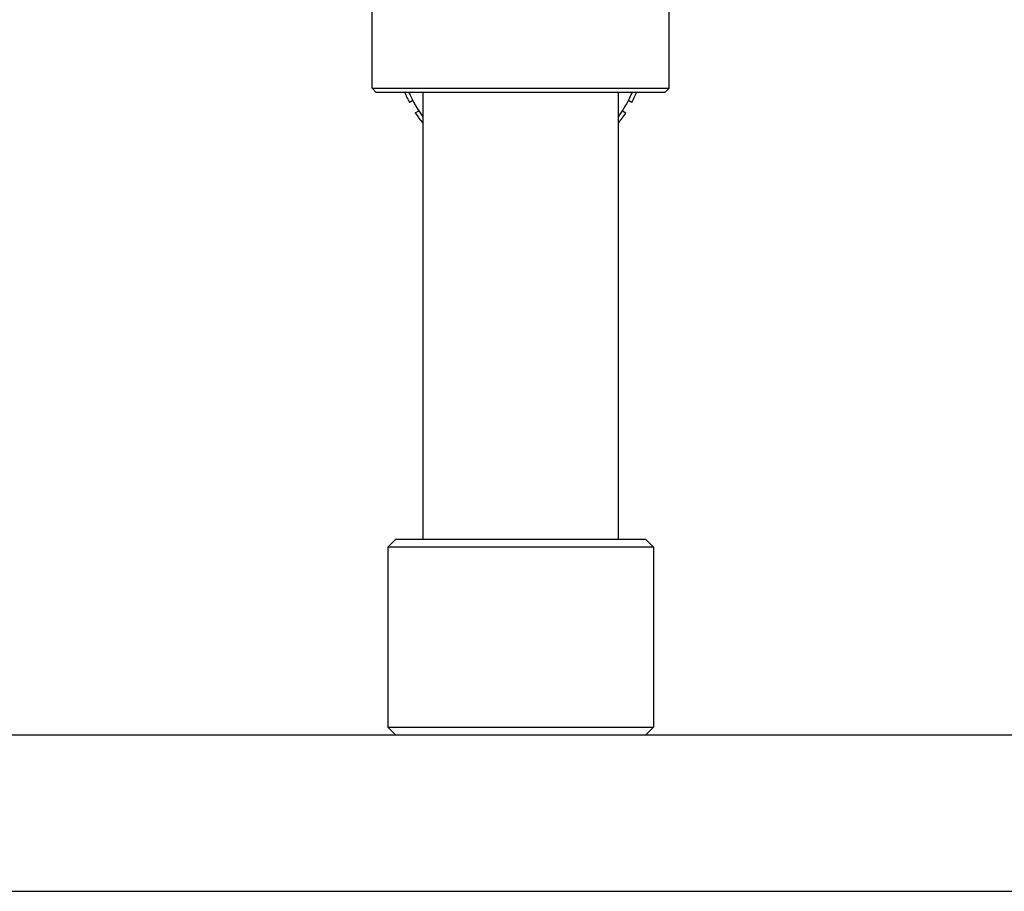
# Model space of a CAD drawing. Header units: millimetres. Extents: x 26 to 553, y 35 to 400.
# Tile 17 of 43: x 99 to 149, y 197 to 242. Entities that reach past the tile are written whole.
import ezdxf

# ---------------------------------------------------------------- set-up
doc = ezdxf.new("R2010")
doc.units = ezdxf.units.MM
doc.header["$LTSCALE"] = 32.67
doc.layers.add('20_ALL_FEATURES', color=7, linetype='CONTINUOUS')

msp = doc.modelspace()

# ---------------------------------------------------------------- linework, layer by layer
at = {"layer": '20_ALL_FEATURES', "color": 7}
for p, q in [((117.1127, 238.5648), (117.1127, 242.9648)), ((132.3127, 238.5648), (132.3127, 242.9648)), ((117.1127, 238.5648), (132.3127, 238.5648)), ((117.3127, 238.3648), (117.1127, 238.5648)), ((117.3127, 238.3648), (132.1127, 238.3648)), ((119.7127, 238.3648), (119.7127, 215.4848)), ((129.7127, 238.3648), (129.7127, 215.4848)), ((132.1127, 238.3648), (132.3127, 238.5648)), ((119.1996, 237.9283), (119.0262, 237.8281)), ((130.3991, 237.8281), (130.2257, 237.9283)), ((119.3262, 237.3085), (119.4996, 237.4086)), ((129.9257, 237.4086), (130.0991, 237.3085)), ((118.3127, 215.4848), (117.9127, 215.0848)), ((131.1127, 215.4848), (118.3127, 215.4848)), ((131.1127, 215.4848), (131.5127, 215.0848)), ((131.5127, 215.0848), (117.9127, 215.0848)), ((117.9127, 215.0848), (117.9127, 205.8848)), ((131.5127, 215.0848), (131.5127, 205.8848)), ((117.9127, 205.8848), (131.5127, 205.8848)), ((118.3127, 205.4848), (117.9127, 205.8848)), ((131.1127, 205.4848), (131.5127, 205.8848)), ((50.3127, 205.4848), (199.1127, 205.4848)), ((48.7127, 197.4848), (200.7127, 197.4848))]:
    msp.add_line(p, q, dxfattribs=at)
for radius, start, end in [(6.4, 202.02453, 207.31328), (6.2, 202.77471, 216.24645), (6.2, 323.75355, 337.22529), (6.4, 332.68672, 337.97547), (6.4, 212.68672, 218.62174), (6.4, 321.37826, 327.31328)]:
    msp.add_arc((124.7127, 240.7648), radius, start, end, dxfattribs=at)

doc.saveas('drawing.dxf')
